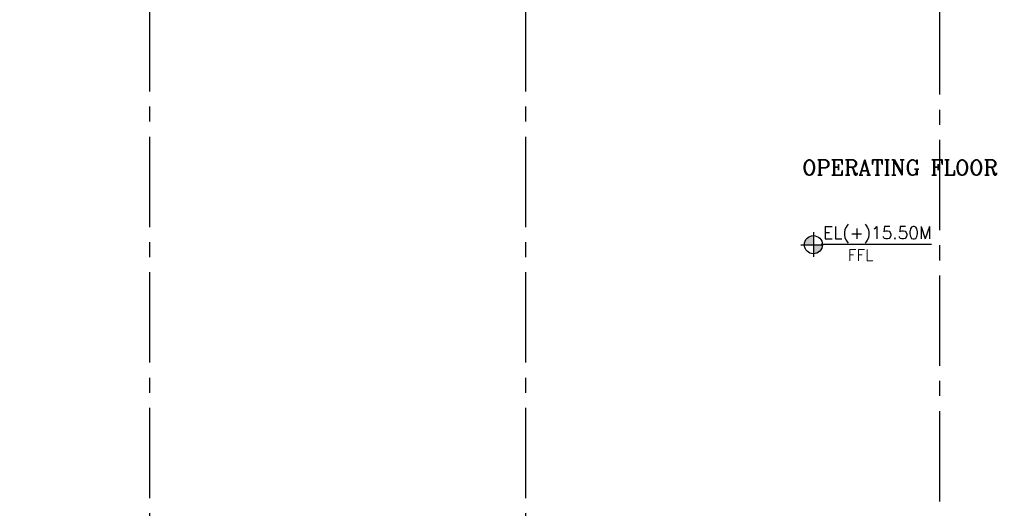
# Model space of a CAD drawing. Extents: x -287416 to 4934791, y -504132 to 1826789.
# Tile 183 of 256: x 520876 to 547049, y 171918 to 184890. Entities that reach past the tile are written whole.
import ezdxf
from ezdxf.enums import TextEntityAlignment as Align

# ---------------------------------------------------------------- set-up
doc = ezdxf.new("R2010")
doc.units = 0
doc.header["$LTSCALE"] = 800
doc.header["$MEASUREMENT"] = 0
doc.linetypes.add('CENTER', pattern=[2, 1.25, -0.25, 0.25, -0.25])
doc.linetypes.add('CENTER2', pattern=[1.125, 0.75, -0.125, 0.125, -0.125])
doc.layers.get('0').update_dxf_attribs({"linetype": 'CONTINUOUS'})
for name, color, linetype, lineweight in [('A-CUT OUT', 3, 'CONTINUOUS', 30), ('T', 3, 'CONTINUOUS', 15), ('TEXT', 3, 'CONTINUOUS', 15)]:
    doc.layers.add(name, color=color, linetype=linetype, lineweight=lineweight)
doc.layers.add('GRID', color=8, linetype='CENTER')
doc.layers.add('STR', color=2, linetype='CONTINUOUS')
doc.styles.add('ROMANC', font='romanc')
doc.styles.add('ROMANS', font='ISO9.shx', dxfattribs={"width": 0.8})
doc.styles.add('SIMPLEX-25', font='simplex.shx')
doc.styles.get("Standard").update_dxf_attribs({"font": 'ISO9'})
doc.styles.add('VER', font='ISO9.SHX')

# ---------------------------------------------------------------- blocks, each defined once
blk = doc.blocks.new('PL-FFL2')
at = {"layer": 'A-CUT OUT'}
h = blk.add_hatch(color=7, dxfattribs=at)
h.paths.add_polyline_path([(3.09, 1.96, 0.414214), (1.09, -0.04), (3.09, -0.04)])
h.paths.add_polyline_path([(5.09, -0.04), (3.09, -0.04), (3.09, -2.04, 0.414214)])
at = {"color": 1, "linetype": 'Continuous'}
for p, q in [((3.09, 2.74), (3.09, -2.74)), ((29.24, 0), (4.78, 0)), ((4.78, 0), (5.09, 0)), ((0.31, -0.04), (5.09, -0.04))]:
    blk.add_line(p, q, dxfattribs=at)
blk.add_circle((3.09, -0.04), 2, dxfattribs=at)
at = {"color": 4, "linetype": 'Continuous'}
blk.add_attdef('EL(+)', text='', height=2.75, dxfattribs=at).set_placement((18.98, 2.4), align=Align.MIDDLE)
at = {"color": 3, "linetype": 'Continuous'}
blk.add_attdef('XXX', text='', height=2.5, dxfattribs=at).set_placement((18.44, -3.52), align=Align.MIDDLE)

msp = doc.modelspace()

# ---------------------------------------------------------------- linework, layer by layer
at = {"layer": 'GRID', "linetype": 'CENTER2', "ltscale": 4}
for p, q in [((534333.3, 157784.9), (534333.3, 224162.6)), ((545333.3, 157700.7), (545333.3, 224241.5)), ((524333.3, 157784.9), (524333.3, 202923.8))]:
    msp.add_line(p, q, dxfattribs=at)

# ---------------------------------------------------------------- block references
at = {"color": 6}
ref = msp.add_blockref('PL-FFL2', (541604.9, 178921.7), dxfattribs=dict(at, xscale=120, yscale=120, zscale=120))
ref.add_attrib('XXX', 'FFL', dxfattribs={"color": 3, "linetype": 'Continuous', "height": 300, "style": 'SIMPLEX-25'}).set_placement((543227.4, 178641.2), align=Align.MIDDLE)
ref.add_attrib('EL(+)', 'EL(+)15.50M', dxfattribs={"color": 4, "linetype": 'Continuous', "height": 330, "style": 'SIMPLEX-25'}).set_placement((543676, 179209.3), align=Align.MIDDLE)

# ---------------------------------------------------------------- texts
at = {"layer": 'STR', "color": 4, "insert": (468731.1, 179359.7), "char_height": 400, "width": 3040.312, "attachment_point": 1, "style": 'VER'}
msp.add_mtext('\\pi-108.42;UNLOADING \\P\\pi958.25;BAY', dxfattribs=at)
at = {"layer": 'T', "insert": (541677.7, 181165.7), "char_height": 400, "attachment_point": 1, "style": 'ROMANC'}
msp.add_mtext_dynamic_manual_height_columns('OPERATING FLOOR', width=6988.759, gutter_width=2000, heights=[0], dxfattribs=at)
at = {"layer": 'TEXT', "insert": (50083.4, 179340), "char_height": 450, "width": 8892.585, "attachment_point": 1, "style": 'ROMANS'}
msp.add_mtext('\\pi229.15;COLUMNS TO BE RAISED UPTO \\P\\pi1437.7;33.0M FOR PROVIDING \\P\\pi417.72;SUPPORTING STRUCTURE FOR  \\P\\pi512.01;CRITICAL PIPING AND POWER \\P\\pi2629.1;CYCLE PIPING', dxfattribs=at)

doc.saveas('drawing.dxf')
